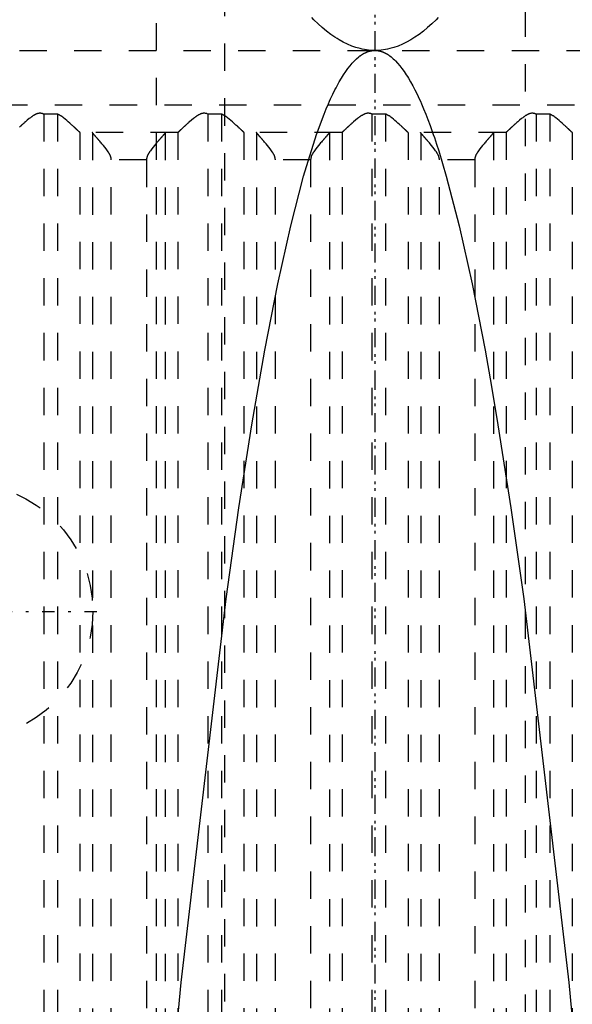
# Model space of a CAD drawing. Extents: x -100 to 100, y -58 to 429.
# Tile 6 of 12: x -13 to 7, y 51 to 87. Entities that reach past the tile are written whole.
import ezdxf

# ---------------------------------------------------------------- set-up
doc = ezdxf.new("R2010")
doc.units = 0
doc.linetypes.add('CENTER', pattern=[1.5, 0.45, -0.5, 0.05, -0.5])
doc.linetypes.add('DASHED', pattern=[2, 1, -1])
for name, color, linetype in [('AM_0', 7, 'CONTINUOUS'), ('AM_3', 7, 'DASHED'), ('AM_7', 7, 'CENTER')]:
    doc.layers.add(name, color=color, linetype=linetype)

msp = doc.modelspace()

# ---------------------------------------------------------------- linework, layer by layer
at = {"layer": 'AM_0', "color": 7, "linetype": 'CONTINUOUS'}
for points in [[(0, 85.5, 0), (-0.077, 85.501, 0), (-0.231, 85.512, 0), (-0.385, 85.533, 0), (-0.462, 85.548, 0), (-0.539, 85.565, 0), (-0.694, 85.608, 0), (-0.848, 85.661, 0), (-1.002, 85.725, 0), (-1.156, 85.8, 0), (-1.31, 85.885, 0), (-1.387, 85.932, 0), (-1.464, 85.981, 0), (-1.618, 86.088, 0), (-1.772, 86.205, 0), (-1.926, 86.333, 0), (-2.08, 86.472, 0), (-2.234, 86.621, 0), (-2.311, 86.7, 0)], [(2.311, 86.7, 0), (2.234, 86.621, 0), (2.08, 86.472, 0), (1.926, 86.333, 0), (1.772, 86.205, 0), (1.618, 86.088, 0), (1.464, 85.981, 0), (1.387, 85.932, 0), (1.31, 85.885, 0), (1.156, 85.8, 0), (1.002, 85.725, 0), (0.848, 85.661, 0), (0.694, 85.608, 0), (0.539, 85.565, 0), (0.462, 85.548, 0), (0.385, 85.533, 0), (0.231, 85.512, 0), (0.077, 85.501, 0), (0, 85.5, 0)], [(-8.483, 36.5, 0), (-7.084, 51.437, 0), (-5.442, 65.459, 0), (-4.971, 68.789, 0), (-4.499, 71.818, 0), (-4.263, 73.219, 0), (-4.027, 74.545, 0), (-3.555, 76.969, 0), (-3.081, 79.092, 0), (-2.608, 80.911, 0), (-2.134, 82.428, 0), (-1.858, 83.173, 0), (-1.779, 83.366, 0), (-1.7, 83.552, 0), (-1.66, 83.641, 0), (-1.621, 83.729, 0), (-1.542, 83.897, 0), (-1.463, 84.058, 0), (-1.423, 84.134, 0), (-1.384, 84.209, 0), (-1.305, 84.353, 0), (-1.226, 84.487, 0), (-1.186, 84.552, 0), (-1.147, 84.614, 0), (-1.067, 84.732, 0), (-0.988, 84.841, 0), (-0.909, 84.943, 0), (-0.83, 85.035, 0), (-0.751, 85.12, 0), (-0.712, 85.159, 0), (-0.672, 85.195, 0), (-0.593, 85.263, 0), (-0.547, 85.298, 0), (-0.534, 85.308, 0), (-0.521, 85.317, 0), (-0.514, 85.322, 0), (-0.507, 85.326, 0), (-0.494, 85.335, 0), (-0.481, 85.344, 0), (-0.468, 85.352, 0), (-0.455, 85.361, 0), (-0.442, 85.369, 0), (-0.435, 85.372, 0), (-0.428, 85.376, 0), (-0.415, 85.384, 0), (-0.402, 85.391, 0), (-0.389, 85.398, 0), (-0.376, 85.405, 0), (-0.362, 85.411, 0), (-0.356, 85.415, 0), (-0.349, 85.418, 0), (-0.336, 85.424, 0), (-0.323, 85.43, 0), (-0.31, 85.435, 0), (-0.297, 85.441, 0), (-0.283, 85.446, 0), (-0.277, 85.448, 0), (-0.27, 85.451, 0), (-0.257, 85.455, 0), (-0.244, 85.46, 0), (-0.237, 85.462, 0), (-0.231, 85.464, 0), (-0.217, 85.468, 0), (-0.204, 85.472, 0), (-0.198, 85.474, 0), (-0.191, 85.475, 0), (-0.178, 85.479, 0), (-0.165, 85.482, 0), (-0.152, 85.485, 0), (-0.138, 85.487, 0), (-0.125, 85.489, 0), (-0.119, 85.491, 0), (-0.112, 85.492, 0), (-0.099, 85.493, 0), (-0.086, 85.495, 0), (-0.072, 85.496, 0), (-0.059, 85.498, 0), (-0.046, 85.499, 0), (-0.04, 85.499, 0), (-0.033, 85.499, 0), (-0.02, 85.5, 0), (-0.007, 85.5, 0), (0, 85.5, 0)], [(0, 85.5, 0), (0.007, 85.5, 0), (0.02, 85.5, 0), (0.033, 85.499, 0), (0.04, 85.499, 0), (0.046, 85.499, 0), (0.059, 85.498, 0), (0.072, 85.496, 0), (0.086, 85.495, 0), (0.099, 85.493, 0), (0.112, 85.492, 0), (0.119, 85.491, 0), (0.125, 85.489, 0), (0.138, 85.487, 0), (0.152, 85.485, 0), (0.165, 85.482, 0), (0.178, 85.479, 0), (0.191, 85.475, 0), (0.198, 85.474, 0), (0.204, 85.472, 0), (0.217, 85.468, 0), (0.231, 85.464, 0), (0.237, 85.462, 0), (0.244, 85.46, 0), (0.257, 85.455, 0), (0.27, 85.451, 0), (0.277, 85.448, 0), (0.283, 85.446, 0), (0.297, 85.441, 0), (0.31, 85.435, 0), (0.323, 85.43, 0), (0.336, 85.424, 0), (0.349, 85.418, 0), (0.356, 85.415, 0), (0.362, 85.411, 0), (0.376, 85.405, 0), (0.389, 85.398, 0), (0.402, 85.391, 0), (0.415, 85.384, 0), (0.428, 85.376, 0), (0.435, 85.372, 0), (0.442, 85.369, 0), (0.455, 85.361, 0), (0.468, 85.352, 0), (0.481, 85.344, 0), (0.494, 85.335, 0), (0.507, 85.326, 0), (0.514, 85.322, 0), (0.521, 85.317, 0), (0.534, 85.308, 0), (0.547, 85.298, 0), (0.593, 85.263, 0), (0.672, 85.195, 0), (0.712, 85.159, 0), (0.751, 85.12, 0), (0.83, 85.035, 0), (0.909, 84.943, 0), (0.988, 84.841, 0), (1.067, 84.732, 0), (1.147, 84.614, 0), (1.186, 84.552, 0), (1.226, 84.487, 0), (1.305, 84.353, 0), (1.384, 84.209, 0), (1.423, 84.134, 0), (1.463, 84.058, 0), (1.542, 83.897, 0), (1.621, 83.729, 0), (1.66, 83.641, 0), (1.7, 83.552, 0), (1.779, 83.366, 0), (1.858, 83.173, 0), (1.937, 82.97, 0), (2.016, 82.76, 0), (2.095, 82.541, 0), (2.134, 82.428, 0), (2.174, 82.313, 0), (2.253, 82.077, 0), (2.332, 81.833, 0), (2.608, 80.911, 0), (3.081, 79.092, 0), (3.555, 76.969, 0), (4.027, 74.545, 0), (4.263, 73.219, 0), (4.499, 71.818, 0), (4.971, 68.789, 0), (5.442, 65.459, 0), (7.084, 51.437, 0), (8.483, 36.5, 0)]]:
    msp.add_polyline3d(points, dxfattribs=at)
at = {"layer": 'AM_3', "color": 6, "linetype": 'DASHED'}
for p, q in [((-5.5, 287.75), (-5.5, -42)), ((5.5, -42), (5.5, 287.75)), ((-8, 228.5), (-8, 1.5)), ((-27, 85.5), (27, 85.5)), ((-23.7, 83.517), (23.7, 83.517)), ((-12.109, 83.174), (-12.109, 36.5)), ((-11.608, 83.174), (-12.109, 83.174)), ((-11.608, 83.174), (-11.608, 36.5)), ((-5.608, 83.174), (-6.109, 83.174)), ((-6.109, 83.174), (-6.109, 36.5)), ((-5.608, 83.174), (-5.608, 36.5)), ((0.392, 83.174), (-0.109, 83.174)), ((-0.109, 83.174), (-0.109, 36.5)), ((0.392, 83.174), (0.392, 36.5)), ((6.392, 83.174), (5.891, 83.174)), ((5.891, 83.174), (5.891, 36.5)), ((6.392, 83.174), (6.392, 36.5)), ((-10.79, 82.503), (-10.79, 36.5)), ((-7.21, 82.5), (-10.783, 82.5)), ((-10.326, 82.49), (-10.326, 36.51)), ((-7.667, 82.49), (-7.667, 36.51)), ((-7.203, 82.503), (-7.203, 36.5)), ((-4.79, 82.503), (-4.79, 36.5)), ((-1.21, 82.5), (-4.783, 82.5)), ((-4.326, 82.49), (-4.326, 36.51)), ((-1.667, 82.49), (-1.667, 36.51)), ((-1.203, 82.503), (-1.203, 36.5)), ((1.21, 82.503), (1.21, 36.5)), ((4.79, 82.5), (1.217, 82.5)), ((1.674, 82.49), (1.674, 36.51)), ((4.333, 82.49), (4.333, 36.51)), ((4.797, 82.503), (4.797, 36.5)), ((7.21, 82.503), (7.21, 36.5)), ((-8.351, 81.5), (-9.642, 81.5)), ((-9.642, 37.5), (-9.642, 81.5)), ((-8.351, 81.5), (-8.351, 37.5)), ((-2.351, 81.5), (-3.642, 81.5)), ((-3.642, 37.5), (-3.642, 81.5)), ((-2.351, 81.5), (-2.351, 37.5)), ((3.649, 81.5), (2.358, 81.5)), ((2.358, 37.5), (2.358, 81.5)), ((3.649, 81.5), (3.649, 37.5))]:
    msp.add_line(p, q, dxfattribs=at)
for points in [[(-12.109, 83.174, 0), (-12.116, 83.176, 0), (-12.129, 83.182, 0), (-12.143, 83.187, 0), (-12.15, 83.189, 0), (-12.157, 83.191, 0), (-12.172, 83.195, 0), (-12.186, 83.198, 0), (-12.201, 83.201, 0), (-12.217, 83.203, 0), (-12.232, 83.204, 0), (-12.24, 83.204, 0), (-12.249, 83.204, 0), (-12.265, 83.204, 0), (-12.28, 83.202, 0), (-12.295, 83.2, 0), (-12.31, 83.198, 0), (-12.325, 83.194, 0), (-12.332, 83.192, 0), (-12.339, 83.19, 0), (-12.353, 83.186, 0), (-12.367, 83.181, 0), (-12.374, 83.178, 0), (-12.381, 83.175, 0), (-12.394, 83.17, 0), (-12.408, 83.163, 0), (-12.414, 83.16, 0), (-12.421, 83.157, 0), (-12.434, 83.15, 0), (-12.447, 83.143, 0), (-12.46, 83.136, 0), (-12.473, 83.128, 0), (-12.486, 83.12, 0), (-12.492, 83.116, 0), (-12.498, 83.112, 0), (-12.511, 83.104, 0), (-12.524, 83.096, 0), (-12.536, 83.087, 0), (-12.548, 83.078, 0), (-12.561, 83.069, 0), (-12.567, 83.065, 0), (-12.573, 83.06, 0), (-12.586, 83.051, 0), (-12.598, 83.042, 0), (-12.64, 83.009, 0), (-12.712, 82.95, 0), (-12.781, 82.891, 0), (-12.814, 82.862, 0), (-12.82, 82.857, 0), (-12.83, 82.847, 0), (-12.841, 82.838, 0), (-12.846, 82.833, 0), (-12.852, 82.828, 0), (-12.862, 82.819, 0), (-12.873, 82.81, 0), (-12.883, 82.8, 0), (-12.893, 82.791, 0), (-12.903, 82.782, 0), (-12.908, 82.777, 0), (-12.913, 82.773, 0), (-12.923, 82.764, 0), (-12.932, 82.755, 0), (-12.942, 82.747, 0), (-12.952, 82.738, 0), (-12.961, 82.729, 0), (-12.966, 82.725, 0), (-12.97, 82.72, 0), (-12.98, 82.712, 0), (-12.989, 82.703, 0), (-12.998, 82.695, 0)], [(-10.79, 82.503, 0), (-10.79, 82.504, 0), (-10.792, 82.505, 0), (-10.793, 82.506, 0), (-10.794, 82.507, 0), (-10.795, 82.508, 0), (-10.797, 82.51, 0), (-10.799, 82.512, 0), (-10.801, 82.514, 0), (-10.804, 82.516, 0), (-10.807, 82.519, 0), (-10.808, 82.52, 0), (-10.809, 82.522, 0), (-10.813, 82.524, 0), (-10.816, 82.527, 0), (-10.819, 82.531, 0), (-10.823, 82.534, 0), (-10.827, 82.537, 0), (-10.828, 82.539, 0), (-10.83, 82.541, 0), (-10.835, 82.545, 0), (-10.839, 82.549, 0), (-10.841, 82.551, 0), (-10.843, 82.553, 0), (-10.848, 82.558, 0), (-10.853, 82.562, 0), (-10.855, 82.564, 0), (-10.858, 82.567, 0), (-10.863, 82.571, 0), (-10.868, 82.576, 0), (-10.873, 82.581, 0), (-10.879, 82.586, 0), (-10.884, 82.592, 0), (-10.887, 82.594, 0), (-10.89, 82.597, 0), (-10.896, 82.603, 0), (-10.902, 82.608, 0), (-10.908, 82.614, 0), (-10.915, 82.62, 0), (-10.921, 82.626, 0), (-10.924, 82.629, 0), (-10.928, 82.632, 0), (-10.934, 82.639, 0), (-10.941, 82.645, 0), (-10.948, 82.651, 0), (-10.955, 82.658, 0), (-10.962, 82.664, 0), (-10.966, 82.668, 0), (-10.969, 82.671, 0), (-10.976, 82.678, 0), (-10.984, 82.685, 0), (-10.991, 82.691, 0), (-10.999, 82.698, 0), (-11.006, 82.705, 0), (-11.01, 82.709, 0), (-11.014, 82.712, 0), (-11.022, 82.72, 0), (-11.029, 82.727, 0), (-11.057, 82.752, 0), (-11.081, 82.774, 0), (-11.106, 82.796, 0), (-11.158, 82.843, 0), (-11.212, 82.891, 0), (-11.269, 82.94, 0), (-11.327, 82.988, 0), (-11.387, 83.036, 0), (-11.418, 83.059, 0), (-11.448, 83.081, 0), (-11.484, 83.106, 0), (-11.495, 83.112, 0), (-11.505, 83.119, 0), (-11.511, 83.122, 0), (-11.516, 83.125, 0), (-11.526, 83.132, 0), (-11.537, 83.138, 0), (-11.548, 83.144, 0), (-11.558, 83.15, 0), (-11.569, 83.156, 0), (-11.575, 83.158, 0), (-11.58, 83.161, 0), (-11.591, 83.166, 0), (-11.602, 83.171, 0), (-11.608, 83.174, 0)], [(-6.109, 83.174, 0), (-6.116, 83.176, 0), (-6.129, 83.182, 0), (-6.143, 83.187, 0), (-6.15, 83.189, 0), (-6.157, 83.191, 0), (-6.172, 83.195, 0), (-6.186, 83.198, 0), (-6.201, 83.201, 0), (-6.217, 83.203, 0), (-6.232, 83.204, 0), (-6.24, 83.204, 0), (-6.249, 83.204, 0), (-6.265, 83.204, 0), (-6.28, 83.202, 0), (-6.295, 83.2, 0), (-6.31, 83.198, 0), (-6.325, 83.194, 0), (-6.332, 83.192, 0), (-6.339, 83.19, 0), (-6.353, 83.186, 0), (-6.367, 83.181, 0), (-6.374, 83.178, 0), (-6.381, 83.175, 0), (-6.394, 83.17, 0), (-6.408, 83.163, 0), (-6.414, 83.16, 0), (-6.421, 83.157, 0), (-6.434, 83.15, 0), (-6.447, 83.143, 0), (-6.46, 83.136, 0), (-6.473, 83.128, 0), (-6.486, 83.12, 0), (-6.492, 83.116, 0), (-6.498, 83.112, 0), (-6.511, 83.104, 0), (-6.524, 83.096, 0), (-6.536, 83.087, 0), (-6.548, 83.078, 0), (-6.561, 83.069, 0), (-6.567, 83.065, 0), (-6.573, 83.06, 0), (-6.586, 83.051, 0), (-6.598, 83.042, 0), (-6.64, 83.009, 0), (-6.712, 82.95, 0), (-6.781, 82.891, 0), (-6.814, 82.862, 0), (-6.82, 82.857, 0), (-6.83, 82.847, 0), (-6.841, 82.838, 0), (-6.846, 82.833, 0), (-6.852, 82.828, 0), (-6.862, 82.819, 0), (-6.873, 82.809, 0), (-6.883, 82.8, 0), (-6.893, 82.791, 0), (-6.903, 82.782, 0), (-6.908, 82.777, 0), (-6.913, 82.773, 0), (-6.923, 82.764, 0), (-6.932, 82.755, 0), (-6.942, 82.746, 0), (-6.952, 82.738, 0), (-6.961, 82.729, 0), (-6.966, 82.725, 0), (-6.97, 82.72, 0), (-6.98, 82.712, 0), (-6.989, 82.703, 0), (-6.998, 82.695, 0), (-7.007, 82.686, 0), (-7.016, 82.678, 0), (-7.021, 82.674, 0), (-7.025, 82.67, 0), (-7.034, 82.662, 0), (-7.042, 82.654, 0), (-7.05, 82.646, 0), (-7.059, 82.639, 0), (-7.067, 82.631, 0), (-7.071, 82.627, 0), (-7.075, 82.624, 0), (-7.082, 82.616, 0), (-7.09, 82.609, 0), (-7.097, 82.602, 0), (-7.104, 82.596, 0), (-7.111, 82.589, 0), (-7.115, 82.586, 0), (-7.118, 82.583, 0), (-7.125, 82.577, 0), (-7.131, 82.571, 0), (-7.134, 82.568, 0), (-7.137, 82.565, 0), (-7.143, 82.56, 0), (-7.149, 82.554, 0), (-7.151, 82.552, 0), (-7.154, 82.549, 0), (-7.159, 82.544, 0), (-7.164, 82.54, 0), (-7.169, 82.535, 0), (-7.173, 82.531, 0), (-7.177, 82.527, 0), (-7.179, 82.526, 0), (-7.181, 82.524, 0), (-7.185, 82.52, 0), (-7.188, 82.517, 0), (-7.191, 82.514, 0), (-7.194, 82.512, 0), (-7.197, 82.509, 0), (-7.198, 82.508, 0), (-7.199, 82.507, 0), (-7.201, 82.505, 0), (-7.203, 82.504, 0), (-7.203, 82.503, 0)], [(-4.79, 82.503, 0), (-4.79, 82.504, 0), (-4.792, 82.505, 0), (-4.793, 82.506, 0), (-4.794, 82.507, 0), (-4.795, 82.508, 0), (-4.797, 82.51, 0), (-4.799, 82.512, 0), (-4.801, 82.514, 0), (-4.804, 82.516, 0), (-4.807, 82.519, 0), (-4.808, 82.52, 0), (-4.809, 82.522, 0), (-4.813, 82.524, 0), (-4.816, 82.527, 0), (-4.819, 82.531, 0), (-4.823, 82.534, 0), (-4.827, 82.537, 0), (-4.828, 82.539, 0), (-4.83, 82.541, 0), (-4.835, 82.545, 0), (-4.839, 82.549, 0), (-4.841, 82.551, 0), (-4.843, 82.553, 0), (-4.848, 82.558, 0), (-4.853, 82.562, 0), (-4.855, 82.564, 0), (-4.858, 82.567, 0), (-4.863, 82.571, 0), (-4.868, 82.576, 0), (-4.873, 82.581, 0), (-4.879, 82.586, 0), (-4.884, 82.592, 0), (-4.887, 82.594, 0), (-4.89, 82.597, 0), (-4.896, 82.603, 0), (-4.902, 82.608, 0), (-4.908, 82.614, 0), (-4.915, 82.62, 0), (-4.921, 82.626, 0), (-4.924, 82.629, 0), (-4.928, 82.632, 0), (-4.934, 82.639, 0), (-4.941, 82.645, 0), (-4.948, 82.651, 0), (-4.955, 82.658, 0), (-4.962, 82.664, 0), (-4.966, 82.668, 0), (-4.969, 82.671, 0), (-4.976, 82.678, 0), (-4.984, 82.685, 0), (-4.991, 82.691, 0), (-4.999, 82.698, 0), (-5.006, 82.705, 0), (-5.01, 82.709, 0), (-5.014, 82.712, 0), (-5.022, 82.72, 0), (-5.029, 82.727, 0), (-5.057, 82.752, 0), (-5.081, 82.774, 0), (-5.106, 82.796, 0), (-5.158, 82.843, 0), (-5.212, 82.891, 0), (-5.269, 82.94, 0), (-5.327, 82.988, 0), (-5.387, 83.036, 0), (-5.418, 83.059, 0), (-5.448, 83.081, 0), (-5.484, 83.106, 0), (-5.495, 83.112, 0), (-5.505, 83.119, 0), (-5.511, 83.122, 0), (-5.516, 83.125, 0), (-5.526, 83.132, 0), (-5.537, 83.138, 0), (-5.548, 83.144, 0), (-5.558, 83.15, 0), (-5.569, 83.156, 0), (-5.575, 83.158, 0), (-5.58, 83.161, 0), (-5.591, 83.166, 0), (-5.602, 83.171, 0), (-5.608, 83.174, 0)], [(-0.109, 83.174, 0), (-0.116, 83.176, 0), (-0.129, 83.182, 0), (-0.143, 83.187, 0), (-0.15, 83.189, 0), (-0.157, 83.191, 0), (-0.172, 83.195, 0), (-0.187, 83.198, 0), (-0.201, 83.201, 0), (-0.217, 83.203, 0), (-0.232, 83.204, 0), (-0.24, 83.204, 0), (-0.249, 83.204, 0), (-0.265, 83.204, 0), (-0.28, 83.202, 0), (-0.295, 83.2, 0), (-0.31, 83.198, 0), (-0.325, 83.194, 0), (-0.332, 83.192, 0), (-0.339, 83.19, 0), (-0.353, 83.186, 0), (-0.367, 83.181, 0), (-0.374, 83.178, 0), (-0.381, 83.175, 0), (-0.394, 83.17, 0), (-0.408, 83.163, 0), (-0.414, 83.16, 0), (-0.421, 83.157, 0), (-0.434, 83.15, 0), (-0.447, 83.143, 0), (-0.46, 83.136, 0), (-0.473, 83.128, 0), (-0.486, 83.12, 0), (-0.492, 83.116, 0), (-0.498, 83.112, 0), (-0.511, 83.104, 0), (-0.524, 83.096, 0), (-0.536, 83.087, 0), (-0.548, 83.078, 0), (-0.561, 83.069, 0), (-0.567, 83.065, 0), (-0.573, 83.06, 0), (-0.586, 83.051, 0), (-0.598, 83.042, 0), (-0.64, 83.009, 0), (-0.712, 82.95, 0), (-0.781, 82.891, 0), (-0.814, 82.862, 0), (-0.82, 82.857, 0), (-0.83, 82.847, 0), (-0.841, 82.838, 0), (-0.846, 82.833, 0), (-0.852, 82.828, 0), (-0.862, 82.819, 0), (-0.873, 82.81, 0), (-0.883, 82.8, 0), (-0.893, 82.791, 0), (-0.903, 82.782, 0), (-0.908, 82.777, 0), (-0.913, 82.773, 0), (-0.923, 82.764, 0), (-0.932, 82.755, 0), (-0.942, 82.747, 0), (-0.952, 82.738, 0), (-0.961, 82.729, 0), (-0.966, 82.725, 0), (-0.97, 82.72, 0), (-0.98, 82.712, 0), (-0.989, 82.703, 0), (-0.998, 82.695, 0), (-1.007, 82.687, 0), (-1.016, 82.678, 0), (-1.02, 82.674, 0), (-1.025, 82.67, 0), (-1.034, 82.662, 0), (-1.042, 82.654, 0), (-1.05, 82.646, 0), (-1.059, 82.639, 0), (-1.067, 82.631, 0), (-1.071, 82.627, 0), (-1.075, 82.624, 0), (-1.082, 82.616, 0), (-1.09, 82.609, 0), (-1.097, 82.603, 0), (-1.104, 82.596, 0), (-1.111, 82.589, 0), (-1.115, 82.586, 0), (-1.118, 82.583, 0), (-1.125, 82.577, 0), (-1.131, 82.571, 0), (-1.134, 82.568, 0), (-1.137, 82.565, 0), (-1.143, 82.56, 0), (-1.149, 82.554, 0), (-1.151, 82.552, 0), (-1.154, 82.549, 0), (-1.159, 82.544, 0), (-1.164, 82.54, 0), (-1.169, 82.535, 0), (-1.173, 82.531, 0), (-1.177, 82.527, 0), (-1.179, 82.526, 0), (-1.181, 82.524, 0), (-1.185, 82.52, 0), (-1.188, 82.517, 0), (-1.191, 82.514, 0), (-1.194, 82.512, 0), (-1.197, 82.509, 0), (-1.198, 82.508, 0), (-1.199, 82.507, 0), (-1.201, 82.505, 0), (-1.203, 82.504, 0), (-1.203, 82.503, 0)], [(1.21, 82.503, 0), (1.21, 82.504, 0), (1.208, 82.505, 0), (1.207, 82.506, 0), (1.206, 82.507, 0), (1.205, 82.508, 0), (1.203, 82.51, 0), (1.201, 82.512, 0), (1.199, 82.514, 0), (1.196, 82.516, 0), (1.193, 82.519, 0), (1.192, 82.52, 0), (1.191, 82.522, 0), (1.187, 82.524, 0), (1.184, 82.527, 0), (1.181, 82.531, 0), (1.177, 82.534, 0), (1.173, 82.537, 0), (1.172, 82.539, 0), (1.17, 82.541, 0), (1.165, 82.545, 0), (1.161, 82.549, 0), (1.159, 82.551, 0), (1.157, 82.553, 0), (1.152, 82.558, 0), (1.147, 82.562, 0), (1.145, 82.564, 0), (1.142, 82.567, 0), (1.137, 82.571, 0), (1.132, 82.576, 0), (1.127, 82.581, 0), (1.121, 82.586, 0), (1.116, 82.592, 0), (1.113, 82.594, 0), (1.11, 82.597, 0), (1.104, 82.603, 0), (1.098, 82.608, 0), (1.092, 82.614, 0), (1.085, 82.62, 0), (1.079, 82.626, 0), (1.076, 82.629, 0), (1.072, 82.632, 0), (1.066, 82.638, 0), (1.059, 82.645, 0), (1.052, 82.651, 0), (1.045, 82.658, 0), (1.038, 82.664, 0), (1.034, 82.668, 0), (1.031, 82.671, 0), (1.024, 82.678, 0), (1.016, 82.685, 0), (1.009, 82.691, 0), (1.001, 82.698, 0), (0.994, 82.705, 0), (0.99, 82.709, 0), (0.986, 82.712, 0), (0.978, 82.72, 0), (0.971, 82.727, 0), (0.943, 82.752, 0), (0.919, 82.774, 0), (0.894, 82.796, 0), (0.843, 82.843, 0), (0.788, 82.891, 0), (0.731, 82.94, 0), (0.673, 82.988, 0), (0.613, 83.036, 0), (0.582, 83.059, 0), (0.552, 83.081, 0), (0.516, 83.106, 0), (0.505, 83.112, 0), (0.495, 83.119, 0), (0.489, 83.122, 0), (0.484, 83.125, 0), (0.474, 83.132, 0), (0.463, 83.138, 0), (0.452, 83.144, 0), (0.442, 83.15, 0), (0.431, 83.156, 0), (0.425, 83.158, 0), (0.42, 83.161, 0), (0.409, 83.166, 0), (0.398, 83.171, 0), (0.392, 83.174, 0)], [(5.891, 83.174, 0), (5.884, 83.176, 0), (5.871, 83.182, 0), (5.857, 83.187, 0), (5.85, 83.189, 0), (5.843, 83.191, 0), (5.828, 83.195, 0), (5.814, 83.198, 0), (5.799, 83.201, 0), (5.783, 83.203, 0), (5.768, 83.204, 0), (5.76, 83.204, 0), (5.751, 83.204, 0), (5.735, 83.204, 0), (5.72, 83.202, 0), (5.705, 83.2, 0), (5.69, 83.198, 0), (5.675, 83.194, 0), (5.668, 83.192, 0), (5.661, 83.19, 0), (5.647, 83.186, 0), (5.633, 83.181, 0), (5.626, 83.178, 0), (5.619, 83.175, 0), (5.606, 83.17, 0), (5.592, 83.163, 0), (5.586, 83.16, 0), (5.579, 83.157, 0), (5.566, 83.15, 0), (5.553, 83.143, 0), (5.54, 83.136, 0), (5.527, 83.128, 0), (5.514, 83.12, 0), (5.508, 83.116, 0), (5.502, 83.112, 0), (5.489, 83.104, 0), (5.476, 83.096, 0), (5.464, 83.087, 0), (5.452, 83.078, 0), (5.439, 83.069, 0), (5.433, 83.065, 0), (5.427, 83.06, 0), (5.414, 83.051, 0), (5.402, 83.042, 0), (5.36, 83.009, 0), (5.288, 82.95, 0), (5.219, 82.891, 0), (5.186, 82.862, 0), (5.18, 82.857, 0), (5.17, 82.847, 0), (5.159, 82.838, 0), (5.154, 82.833, 0), (5.148, 82.828, 0), (5.138, 82.819, 0), (5.127, 82.809, 0), (5.117, 82.8, 0), (5.107, 82.791, 0), (5.097, 82.782, 0), (5.092, 82.777, 0), (5.087, 82.773, 0), (5.077, 82.764, 0), (5.068, 82.755, 0), (5.058, 82.746, 0), (5.048, 82.738, 0), (5.039, 82.729, 0), (5.034, 82.725, 0), (5.03, 82.72, 0), (5.02, 82.712, 0), (5.011, 82.703, 0), (5.002, 82.695, 0), (4.993, 82.686, 0), (4.984, 82.678, 0), (4.979, 82.674, 0), (4.975, 82.67, 0), (4.966, 82.662, 0), (4.958, 82.654, 0), (4.95, 82.646, 0), (4.941, 82.639, 0), (4.933, 82.631, 0), (4.929, 82.627, 0), (4.925, 82.624, 0), (4.918, 82.616, 0), (4.91, 82.609, 0), (4.903, 82.602, 0), (4.896, 82.596, 0), (4.889, 82.589, 0), (4.885, 82.586, 0), (4.882, 82.583, 0), (4.875, 82.577, 0), (4.869, 82.571, 0), (4.866, 82.568, 0), (4.863, 82.565, 0), (4.857, 82.56, 0), (4.851, 82.554, 0), (4.849, 82.552, 0), (4.846, 82.549, 0), (4.841, 82.544, 0), (4.836, 82.54, 0), (4.831, 82.535, 0), (4.827, 82.531, 0), (4.823, 82.527, 0), (4.821, 82.526, 0), (4.819, 82.524, 0), (4.815, 82.52, 0), (4.812, 82.517, 0), (4.809, 82.514, 0), (4.806, 82.512, 0), (4.803, 82.509, 0), (4.802, 82.508, 0), (4.801, 82.507, 0), (4.799, 82.505, 0), (4.797, 82.504, 0), (4.797, 82.503, 0)], [(7.21, 82.503, 0), (7.21, 82.504, 0), (7.208, 82.505, 0), (7.207, 82.506, 0), (7.206, 82.507, 0), (7.205, 82.508, 0), (7.203, 82.51, 0), (7.201, 82.512, 0), (7.199, 82.514, 0), (7.196, 82.516, 0), (7.193, 82.519, 0), (7.192, 82.52, 0), (7.191, 82.522, 0), (7.187, 82.524, 0), (7.184, 82.527, 0), (7.181, 82.531, 0), (7.177, 82.534, 0), (7.173, 82.537, 0), (7.172, 82.539, 0), (7.17, 82.541, 0), (7.165, 82.545, 0), (7.161, 82.549, 0), (7.159, 82.551, 0), (7.157, 82.553, 0), (7.152, 82.558, 0), (7.147, 82.562, 0), (7.145, 82.564, 0), (7.142, 82.567, 0), (7.137, 82.571, 0), (7.132, 82.576, 0), (7.127, 82.581, 0), (7.121, 82.586, 0), (7.116, 82.592, 0), (7.113, 82.594, 0), (7.11, 82.597, 0), (7.104, 82.603, 0), (7.098, 82.608, 0), (7.092, 82.614, 0), (7.085, 82.62, 0), (7.079, 82.626, 0), (7.076, 82.629, 0), (7.072, 82.632, 0), (7.066, 82.639, 0), (7.059, 82.645, 0), (7.052, 82.651, 0), (7.045, 82.658, 0), (7.038, 82.664, 0), (7.034, 82.668, 0), (7.031, 82.671, 0), (7.024, 82.678, 0), (7.016, 82.685, 0), (7.009, 82.691, 0), (7.001, 82.698, 0), (6.994, 82.705, 0), (6.99, 82.709, 0), (6.986, 82.712, 0), (6.978, 82.72, 0), (6.971, 82.727, 0), (6.943, 82.752, 0), (6.919, 82.774, 0), (6.894, 82.796, 0), (6.842, 82.843, 0), (6.788, 82.891, 0), (6.731, 82.94, 0), (6.673, 82.988, 0), (6.613, 83.036, 0), (6.582, 83.059, 0), (6.552, 83.081, 0), (6.516, 83.106, 0), (6.505, 83.112, 0), (6.495, 83.119, 0), (6.489, 83.122, 0), (6.484, 83.125, 0), (6.474, 83.132, 0), (6.463, 83.138, 0), (6.452, 83.144, 0), (6.442, 83.15, 0), (6.431, 83.156, 0), (6.425, 83.158, 0), (6.42, 83.161, 0), (6.409, 83.166, 0), (6.398, 83.171, 0), (6.392, 83.174, 0)], [(-10.783, 82.5, 0), (-10.784, 82.5, 0), (-10.786, 82.501, 0), (-10.789, 82.502, 0), (-10.79, 82.503, 0)], [(-10.326, 82.49, 0), (-10.328, 82.493, 0), (-10.332, 82.498, 0), (-10.336, 82.5, 0), (-10.338, 82.5, 0)], [(-9.642, 81.5, 0), (-9.642, 81.508, 0), (-9.643, 81.522, 0), (-9.644, 81.537, 0), (-9.645, 81.544, 0), (-9.646, 81.551, 0), (-9.649, 81.565, 0), (-9.651, 81.578, 0), (-9.655, 81.592, 0), (-9.658, 81.605, 0), (-9.663, 81.617, 0), (-9.665, 81.624, 0), (-9.667, 81.63, 0), (-9.672, 81.643, 0), (-9.677, 81.655, 0), (-9.682, 81.667, 0), (-9.688, 81.679, 0), (-9.694, 81.691, 0), (-9.697, 81.697, 0), (-9.7, 81.703, 0), (-9.706, 81.715, 0), (-9.712, 81.726, 0), (-9.716, 81.732, 0), (-9.719, 81.738, 0), (-9.726, 81.75, 0), (-9.733, 81.761, 0), (-9.736, 81.767, 0), (-9.74, 81.772, 0), (-9.747, 81.784, 0), (-9.754, 81.795, 0), (-9.781, 81.834, 0), (-9.829, 81.9, 0), (-9.879, 81.965, 0), (-9.931, 82.028, 0), (-9.983, 82.09, 0), (-10.008, 82.119, 0), (-10.033, 82.149, 0), (-10.062, 82.182, 0), (-10.07, 82.191, 0), (-10.078, 82.201, 0), (-10.082, 82.205, 0), (-10.086, 82.21, 0), (-10.094, 82.219, 0), (-10.102, 82.228, 0), (-10.11, 82.237, 0), (-10.117, 82.246, 0), (-10.125, 82.254, 0), (-10.129, 82.259, 0), (-10.133, 82.263, 0), (-10.14, 82.271, 0), (-10.147, 82.28, 0), (-10.155, 82.288, 0), (-10.162, 82.296, 0), (-10.169, 82.304, 0), (-10.172, 82.308, 0), (-10.176, 82.312, 0), (-10.183, 82.32, 0), (-10.189, 82.328, 0), (-10.196, 82.335, 0), (-10.203, 82.343, 0), (-10.209, 82.35, 0), (-10.212, 82.354, 0), (-10.216, 82.357, 0), (-10.222, 82.365, 0), (-10.228, 82.372, 0), (-10.234, 82.379, 0), (-10.24, 82.386, 0), (-10.246, 82.392, 0), (-10.249, 82.396, 0), (-10.251, 82.399, 0), (-10.257, 82.405, 0), (-10.262, 82.411, 0), (-10.265, 82.414, 0), (-10.268, 82.417, 0), (-10.273, 82.423, 0), (-10.277, 82.429, 0), (-10.28, 82.432, 0), (-10.282, 82.435, 0), (-10.287, 82.44, 0), (-10.291, 82.445, 0), (-10.295, 82.45, 0), (-10.299, 82.455, 0), (-10.302, 82.459, 0), (-10.304, 82.461, 0), (-10.306, 82.463, 0), (-10.309, 82.467, 0), (-10.312, 82.471, 0), (-10.315, 82.475, 0), (-10.318, 82.478, 0), (-10.32, 82.481, 0), (-10.321, 82.483, 0), (-10.322, 82.484, 0), (-10.324, 82.487, 0), (-10.325, 82.489, 0), (-10.326, 82.49, 0)], [(-7.667, 82.49, 0), (-7.668, 82.489, 0), (-7.669, 82.487, 0), (-7.671, 82.484, 0), (-7.672, 82.483, 0), (-7.673, 82.481, 0), (-7.675, 82.478, 0), (-7.678, 82.475, 0), (-7.681, 82.471, 0), (-7.684, 82.467, 0), (-7.687, 82.463, 0), (-7.689, 82.461, 0), (-7.691, 82.459, 0), (-7.694, 82.455, 0), (-7.698, 82.45, 0), (-7.702, 82.445, 0), (-7.706, 82.44, 0), (-7.711, 82.435, 0), (-7.713, 82.432, 0), (-7.716, 82.429, 0), (-7.72, 82.423, 0), (-7.725, 82.417, 0), (-7.728, 82.414, 0), (-7.731, 82.411, 0), (-7.736, 82.405, 0), (-7.742, 82.399, 0), (-7.744, 82.396, 0), (-7.747, 82.392, 0), (-7.753, 82.386, 0), (-7.759, 82.379, 0), (-7.765, 82.372, 0), (-7.771, 82.365, 0), (-7.777, 82.357, 0), (-7.781, 82.354, 0), (-7.784, 82.35, 0), (-7.79, 82.343, 0), (-7.797, 82.335, 0), (-7.804, 82.328, 0), (-7.81, 82.32, 0), (-7.817, 82.312, 0), (-7.821, 82.308, 0), (-7.824, 82.304, 0), (-7.831, 82.296, 0), (-7.838, 82.288, 0), (-7.846, 82.28, 0), (-7.853, 82.271, 0), (-7.86, 82.263, 0), (-7.864, 82.259, 0), (-7.868, 82.254, 0), (-7.876, 82.246, 0), (-7.883, 82.237, 0), (-7.891, 82.228, 0), (-7.899, 82.219, 0), (-7.907, 82.21, 0), (-7.911, 82.205, 0), (-7.915, 82.201, 0), (-7.923, 82.191, 0), (-7.931, 82.182, 0), (-7.96, 82.149, 0), (-7.985, 82.119, 0), (-8.01, 82.09, 0), (-8.062, 82.028, 0), (-8.114, 81.965, 0), (-8.164, 81.9, 0), (-8.212, 81.834, 0), (-8.239, 81.795, 0), (-8.246, 81.784, 0), (-8.253, 81.772, 0), (-8.257, 81.767, 0), (-8.26, 81.761, 0), (-8.267, 81.75, 0), (-8.274, 81.738, 0), (-8.277, 81.732, 0), (-8.281, 81.726, 0), (-8.287, 81.715, 0), (-8.293, 81.703, 0), (-8.296, 81.697, 0), (-8.299, 81.691, 0), (-8.305, 81.679, 0), (-8.311, 81.667, 0), (-8.316, 81.655, 0), (-8.321, 81.643, 0), (-8.326, 81.63, 0), (-8.328, 81.624, 0), (-8.33, 81.617, 0), (-8.335, 81.605, 0), (-8.338, 81.592, 0), (-8.342, 81.578, 0), (-8.344, 81.565, 0), (-8.347, 81.551, 0), (-8.348, 81.544, 0), (-8.349, 81.537, 0), (-8.35, 81.522, 0), (-8.351, 81.508, 0), (-8.351, 81.5, 0)], [(-7.655, 82.5, 0), (-7.657, 82.5, 0), (-7.661, 82.498, 0), (-7.665, 82.493, 0), (-7.667, 82.49, 0)], [(-7.203, 82.503, 0), (-7.204, 82.502, 0), (-7.207, 82.501, 0), (-7.209, 82.5, 0), (-7.21, 82.5, 0)], [(-4.783, 82.5, 0), (-4.784, 82.5, 0), (-4.786, 82.501, 0), (-4.789, 82.502, 0), (-4.79, 82.503, 0)], [(-4.326, 82.49, 0), (-4.328, 82.493, 0), (-4.332, 82.498, 0), (-4.336, 82.5, 0), (-4.338, 82.5, 0)], [(-3.642, 81.5, 0), (-3.642, 81.508, 0), (-3.643, 81.522, 0), (-3.644, 81.537, 0), (-3.645, 81.544, 0), (-3.646, 81.551, 0), (-3.649, 81.565, 0), (-3.651, 81.578, 0), (-3.655, 81.592, 0), (-3.658, 81.605, 0), (-3.663, 81.617, 0), (-3.665, 81.624, 0), (-3.667, 81.63, 0), (-3.672, 81.643, 0), (-3.677, 81.655, 0), (-3.682, 81.667, 0), (-3.688, 81.679, 0), (-3.694, 81.691, 0), (-3.697, 81.697, 0), (-3.7, 81.703, 0), (-3.706, 81.715, 0), (-3.712, 81.726, 0), (-3.716, 81.732, 0), (-3.719, 81.738, 0), (-3.726, 81.75, 0), (-3.733, 81.761, 0), (-3.736, 81.767, 0), (-3.74, 81.772, 0), (-3.747, 81.784, 0), (-3.754, 81.795, 0), (-3.781, 81.834, 0), (-3.829, 81.9, 0), (-3.879, 81.965, 0), (-3.931, 82.028, 0), (-3.983, 82.09, 0), (-4.008, 82.119, 0), (-4.033, 82.149, 0), (-4.062, 82.182, 0), (-4.07, 82.191, 0), (-4.078, 82.201, 0), (-4.082, 82.205, 0), (-4.086, 82.21, 0), (-4.094, 82.219, 0), (-4.102, 82.228, 0), (-4.11, 82.237, 0), (-4.117, 82.246, 0), (-4.125, 82.254, 0), (-4.129, 82.259, 0), (-4.133, 82.263, 0), (-4.14, 82.271, 0), (-4.147, 82.28, 0), (-4.155, 82.288, 0), (-4.162, 82.296, 0), (-4.169, 82.304, 0), (-4.172, 82.308, 0), (-4.176, 82.312, 0), (-4.183, 82.32, 0), (-4.189, 82.328, 0), (-4.196, 82.335, 0), (-4.203, 82.343, 0), (-4.209, 82.35, 0), (-4.212, 82.354, 0), (-4.216, 82.357, 0), (-4.222, 82.365, 0), (-4.228, 82.372, 0), (-4.234, 82.379, 0), (-4.24, 82.386, 0), (-4.246, 82.392, 0), (-4.249, 82.396, 0), (-4.251, 82.399, 0), (-4.257, 82.405, 0), (-4.262, 82.411, 0), (-4.265, 82.414, 0), (-4.268, 82.417, 0), (-4.273, 82.423, 0), (-4.277, 82.429, 0), (-4.28, 82.432, 0), (-4.282, 82.435, 0), (-4.287, 82.44, 0), (-4.291, 82.445, 0), (-4.295, 82.45, 0), (-4.299, 82.455, 0), (-4.302, 82.459, 0), (-4.304, 82.461, 0), (-4.306, 82.463, 0), (-4.309, 82.467, 0), (-4.312, 82.471, 0), (-4.315, 82.475, 0), (-4.318, 82.478, 0), (-4.32, 82.481, 0), (-4.321, 82.483, 0), (-4.322, 82.484, 0), (-4.324, 82.487, 0), (-4.325, 82.489, 0), (-4.326, 82.49, 0)], [(-1.667, 82.49, 0), (-1.668, 82.489, 0), (-1.669, 82.487, 0), (-1.671, 82.484, 0), (-1.672, 82.483, 0), (-1.673, 82.481, 0), (-1.675, 82.478, 0), (-1.678, 82.475, 0), (-1.681, 82.471, 0), (-1.684, 82.467, 0), (-1.687, 82.463, 0), (-1.689, 82.461, 0), (-1.691, 82.459, 0), (-1.694, 82.455, 0), (-1.698, 82.45, 0), (-1.702, 82.445, 0), (-1.706, 82.44, 0), (-1.711, 82.435, 0), (-1.713, 82.432, 0), (-1.716, 82.429, 0), (-1.72, 82.423, 0), (-1.725, 82.417, 0), (-1.728, 82.414, 0), (-1.731, 82.411, 0), (-1.736, 82.405, 0), (-1.742, 82.399, 0), (-1.744, 82.396, 0), (-1.747, 82.392, 0), (-1.753, 82.386, 0), (-1.759, 82.379, 0), (-1.765, 82.372, 0), (-1.771, 82.365, 0), (-1.777, 82.357, 0), (-1.781, 82.354, 0), (-1.784, 82.35, 0), (-1.79, 82.343, 0), (-1.797, 82.335, 0), (-1.804, 82.328, 0), (-1.81, 82.32, 0), (-1.817, 82.312, 0), (-1.821, 82.308, 0), (-1.824, 82.304, 0), (-1.831, 82.296, 0), (-1.838, 82.288, 0), (-1.846, 82.28, 0), (-1.853, 82.271, 0), (-1.86, 82.263, 0), (-1.864, 82.259, 0), (-1.868, 82.254, 0), (-1.876, 82.246, 0), (-1.883, 82.237, 0), (-1.891, 82.228, 0), (-1.899, 82.219, 0), (-1.907, 82.21, 0), (-1.911, 82.205, 0), (-1.915, 82.201, 0), (-1.923, 82.191, 0), (-1.931, 82.182, 0), (-1.96, 82.149, 0), (-1.985, 82.119, 0), (-2.01, 82.09, 0), (-2.062, 82.028, 0), (-2.114, 81.965, 0), (-2.164, 81.9, 0), (-2.212, 81.834, 0), (-2.239, 81.795, 0), (-2.246, 81.784, 0), (-2.253, 81.772, 0), (-2.257, 81.767, 0), (-2.26, 81.761, 0), (-2.267, 81.75, 0), (-2.274, 81.738, 0), (-2.277, 81.732, 0), (-2.281, 81.726, 0), (-2.287, 81.715, 0), (-2.293, 81.703, 0), (-2.296, 81.697, 0), (-2.299, 81.691, 0), (-2.305, 81.679, 0), (-2.311, 81.667, 0), (-2.316, 81.655, 0), (-2.321, 81.643, 0), (-2.326, 81.63, 0), (-2.328, 81.624, 0), (-2.33, 81.617, 0), (-2.335, 81.605, 0), (-2.338, 81.592, 0), (-2.342, 81.578, 0), (-2.344, 81.565, 0), (-2.347, 81.551, 0), (-2.348, 81.544, 0), (-2.349, 81.537, 0), (-2.35, 81.522, 0), (-2.351, 81.508, 0), (-2.351, 81.5, 0)], [(-1.655, 82.5, 0), (-1.657, 82.5, 0), (-1.661, 82.498, 0), (-1.665, 82.493, 0), (-1.667, 82.49, 0)], [(-1.203, 82.503, 0), (-1.204, 82.502, 0), (-1.207, 82.501, 0), (-1.209, 82.5, 0), (-1.21, 82.5, 0)], [(1.217, 82.5, 0), (1.216, 82.5, 0), (1.214, 82.501, 0), (1.211, 82.502, 0), (1.21, 82.503, 0)], [(1.674, 82.49, 0), (1.672, 82.493, 0), (1.668, 82.498, 0), (1.664, 82.5, 0), (1.662, 82.5, 0)], [(2.358, 81.5, 0), (2.358, 81.508, 0), (2.357, 81.522, 0), (2.356, 81.537, 0), (2.355, 81.544, 0), (2.354, 81.551, 0), (2.351, 81.565, 0), (2.349, 81.578, 0), (2.345, 81.592, 0), (2.342, 81.605, 0), (2.337, 81.617, 0), (2.335, 81.624, 0), (2.333, 81.63, 0), (2.328, 81.643, 0), (2.323, 81.655, 0), (2.318, 81.667, 0), (2.312, 81.679, 0), (2.306, 81.691, 0), (2.303, 81.697, 0), (2.3, 81.703, 0), (2.294, 81.715, 0), (2.288, 81.726, 0), (2.284, 81.732, 0), (2.281, 81.738, 0), (2.274, 81.75, 0), (2.267, 81.761, 0), (2.264, 81.767, 0), (2.26, 81.772, 0), (2.253, 81.784, 0), (2.246, 81.795, 0), (2.219, 81.834, 0), (2.171, 81.9, 0), (2.121, 81.965, 0), (2.069, 82.028, 0), (2.017, 82.09, 0), (1.992, 82.119, 0), (1.967, 82.149, 0), (1.938, 82.182, 0), (1.93, 82.191, 0), (1.922, 82.201, 0), (1.918, 82.205, 0), (1.914, 82.21, 0), (1.906, 82.219, 0), (1.898, 82.228, 0), (1.89, 82.237, 0), (1.883, 82.246, 0), (1.875, 82.254, 0), (1.871, 82.259, 0), (1.867, 82.263, 0), (1.86, 82.271, 0), (1.853, 82.28, 0), (1.845, 82.288, 0), (1.838, 82.296, 0), (1.831, 82.304, 0), (1.828, 82.308, 0), (1.824, 82.312, 0), (1.817, 82.32, 0), (1.811, 82.328, 0), (1.804, 82.335, 0), (1.797, 82.343, 0), (1.791, 82.35, 0), (1.788, 82.354, 0), (1.784, 82.357, 0), (1.778, 82.365, 0), (1.772, 82.372, 0), (1.766, 82.379, 0), (1.76, 82.386, 0), (1.754, 82.392, 0), (1.751, 82.396, 0), (1.749, 82.399, 0), (1.743, 82.405, 0), (1.738, 82.411, 0), (1.735, 82.414, 0), (1.732, 82.417, 0), (1.727, 82.423, 0), (1.723, 82.429, 0), (1.72, 82.432, 0), (1.718, 82.435, 0), (1.713, 82.44, 0), (1.709, 82.445, 0), (1.705, 82.45, 0), (1.701, 82.455, 0), (1.698, 82.459, 0), (1.696, 82.461, 0), (1.694, 82.463, 0), (1.691, 82.467, 0), (1.688, 82.471, 0), (1.685, 82.475, 0), (1.682, 82.478, 0), (1.68, 82.481, 0), (1.679, 82.483, 0), (1.678, 82.484, 0), (1.676, 82.487, 0), (1.675, 82.489, 0), (1.674, 82.49, 0)], [(4.333, 82.49, 0), (4.332, 82.489, 0), (4.331, 82.487, 0), (4.329, 82.484, 0), (4.328, 82.483, 0), (4.327, 82.481, 0), (4.325, 82.478, 0), (4.322, 82.475, 0), (4.319, 82.471, 0), (4.316, 82.467, 0), (4.313, 82.463, 0), (4.311, 82.461, 0), (4.309, 82.459, 0), (4.306, 82.455, 0), (4.302, 82.45, 0), (4.298, 82.445, 0), (4.294, 82.44, 0), (4.289, 82.435, 0), (4.287, 82.432, 0), (4.284, 82.429, 0), (4.28, 82.423, 0), (4.275, 82.417, 0), (4.272, 82.414, 0), (4.269, 82.411, 0), (4.264, 82.405, 0), (4.258, 82.399, 0), (4.256, 82.396, 0), (4.253, 82.392, 0), (4.247, 82.386, 0), (4.241, 82.379, 0), (4.235, 82.372, 0), (4.229, 82.365, 0), (4.223, 82.357, 0), (4.219, 82.354, 0), (4.216, 82.35, 0), (4.21, 82.343, 0), (4.203, 82.335, 0), (4.196, 82.328, 0), (4.19, 82.32, 0), (4.183, 82.312, 0), (4.179, 82.308, 0), (4.176, 82.304, 0), (4.169, 82.296, 0), (4.162, 82.288, 0), (4.154, 82.28, 0), (4.147, 82.271, 0), (4.14, 82.263, 0), (4.136, 82.259, 0), (4.132, 82.254, 0), (4.124, 82.246, 0), (4.117, 82.237, 0), (4.109, 82.228, 0), (4.101, 82.219, 0), (4.093, 82.21, 0), (4.089, 82.205, 0), (4.085, 82.201, 0), (4.077, 82.191, 0), (4.069, 82.182, 0), (4.04, 82.149, 0), (4.015, 82.119, 0), (3.99, 82.09, 0), (3.938, 82.028, 0), (3.886, 81.965, 0), (3.836, 81.9, 0), (3.788, 81.834, 0), (3.761, 81.795, 0), (3.754, 81.784, 0), (3.747, 81.772, 0), (3.743, 81.767, 0), (3.74, 81.761, 0), (3.733, 81.75, 0), (3.726, 81.738, 0), (3.723, 81.732, 0), (3.719, 81.726, 0), (3.713, 81.715, 0), (3.707, 81.703, 0), (3.704, 81.697, 0), (3.701, 81.691, 0), (3.695, 81.679, 0), (3.689, 81.667, 0), (3.684, 81.655, 0), (3.679, 81.643, 0), (3.674, 81.63, 0), (3.672, 81.624, 0), (3.67, 81.617, 0), (3.665, 81.605, 0), (3.662, 81.592, 0), (3.658, 81.578, 0), (3.656, 81.565, 0), (3.653, 81.551, 0), (3.652, 81.544, 0), (3.651, 81.537, 0), (3.65, 81.522, 0), (3.649, 81.508, 0), (3.649, 81.5, 0)], [(4.345, 82.5, 0), (4.343, 82.5, 0), (4.339, 82.498, 0), (4.335, 82.493, 0), (4.333, 82.49, 0)], [(4.797, 82.503, 0), (4.796, 82.502, 0), (4.793, 82.501, 0), (4.791, 82.5, 0), (4.79, 82.5, 0)], [(7.217, 82.5, 0), (7.216, 82.5, 0), (7.214, 82.501, 0), (7.211, 82.502, 0), (7.21, 82.503, 0)]]:
    msp.add_polyline3d(points, dxfattribs=at)
msp.add_circle((-15, 65), 4.681, dxfattribs=at)
at = {"layer": 'AM_7', "color": 4, "linetype": 'CENTER'}
for p, q in [((0, 304.5), (0, -58.5)), ((0, 289.25), (0, -20)), ((-19.915, 65), (-10.085, 65))]:
    msp.add_line(p, q, dxfattribs=at)

doc.saveas('drawing.dxf')
